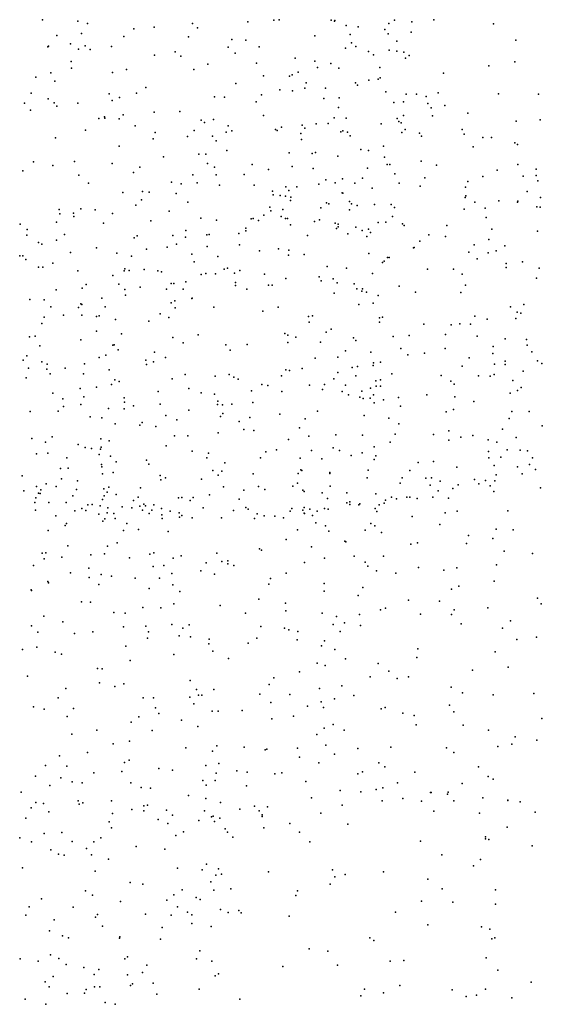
# Model space of a CAD drawing. Header units: metres. Extents: x -25 to 25, y -27.7 to 27.8.
# Tile 122 of 209: x 0.9 to 1.6, y -4 to -2.7. Entities that reach past the tile are written whole.
import ezdxf

# ---------------------------------------------------------------- set-up
doc = ezdxf.new("R2010")
doc.units = ezdxf.units.M

msp = doc.modelspace()

# ---------------------------------------------------------------- linework, layer by layer
for p in [(0.9455, -2.6711, -12.4623), (0.9933, -2.6729, -2.0826), (1.0064, -2.676, -5.7095), (1.1485, -2.6761, 1.7395), (1.2231, -2.6735, 8.0869), (1.2584, -2.6713, 10.1067), (1.2655, -2.6708, 23.7157), (1.3359, -2.6713, -7.9919), (1.3404, -2.673, 15.2232), (1.3408, -2.6721, -6.3578), (1.356, -2.6786, 12.5957), (1.4141, -2.6758, -7.312), (1.4217, -2.6715, 9.9741), (1.4451, -2.6739, -6.9327), (1.4747, -2.6711, -12.4349), (1.5553, -2.6762, 15.1106), (0.9647, -2.6922, -22.0187), (0.998, -2.6893, -3.0705), (1.069, -2.6834, 24.3138), (1.0967, -2.681, 10.2514), (1.1552, -2.682, 23.5577), (1.3617, -2.6907, -15.2846), (1.3723, -2.6805, -6.4494), (1.4083, -2.684, 3.1339), (1.4132, -2.6898, -6.6242), (1.444, -2.6875, 13.6656), (0.9831, -2.7034, 23.389), (1.0555, -2.6937, -2.1581), (1.1428, -2.694, -2.8455), (1.2014, -2.6974, -1.352), (1.2203, -2.6983, -12.4529), (1.3137, -2.6927, -7.6464), (1.3635, -2.7022, 23.9313), (1.4248, -2.7, -6.7084), (1.5858, -2.6985, 8.7421), (0.9528, -2.7076, -3.1556), (0.9535, -2.7066, -5.6587), (0.9942, -2.7106, -12.4284), (1.0032, -2.706, 15.4067), (1.0097, -2.7111, 10.3069), (1.0389, -2.707, -22.2842), (1.0971, -2.7187, 15.4039), (1.1249, -2.7142, -5.8701), (1.1968, -2.7081, -2.506), (1.2061, -2.7161, -2.586), (1.2387, -2.7075, 24.2053), (1.3552, -2.7094, 23.7327), (1.3692, -2.7072, -12.4314), (1.3864, -2.7139, 23.8116), (1.3931, -2.7185, -7.3902), (1.4142, -2.7122, -8.1192), (1.4247, -2.7134, -7.2313), (1.434, -2.7148, -7.1489), (0.9841, -2.7274, -29.2249), (1.1327, -2.72, -2.2804), (1.1692, -2.7312, -2.34), (1.2347, -2.7296, 13.137), (1.2871, -2.7227, 1.8027), (1.3138, -2.7271, 10.0273), (1.3355, -2.7299, -7.5857), (1.4364, -2.7227, -6.8292), (1.4414, -2.7194, -7.0384), (1.5842, -2.7279, -12.3628), (0.9567, -2.7427, 24.442), (0.9847, -2.7365, 6.3239), (1.0402, -2.7422, -5.7572), (1.059, -2.7384, 24.3919), (1.1501, -2.7381, -12.4138), (1.2833, -2.7455, 23.5344), (1.2912, -2.7419, -6.2711), (1.3172, -2.7357, 8.4464), (1.3464, -2.7364, 23.6057), (1.4017, -2.7355, 7.3721), (1.4877, -2.7431, 12.4201), (1.5494, -2.7333, -8.2519), (0.9365, -2.7486, 15.6295), (0.9622, -2.7539, 23.3043), (1.2069, -2.7573, -6.0299), (1.2442, -2.7469, -6.1516), (1.2796, -2.7472, -7.9732), (1.3023, -2.7561, -12.398), (1.369, -2.7561, -6.488), (1.3869, -2.7526, -6.5588), (1.3993, -2.7513, 24.0718), (1.4024, -2.7495, 9.9455), (0.9302, -2.7702, 1.6705), (1.0355, -2.7711, 2.9417), (1.0727, -2.7702, -12.3747), (1.0853, -2.7628, 15.4987), (1.2663, -2.7657, -7.9047), (1.2838, -2.7673, 7.5123), (1.3004, -2.7636, -7.7046), (1.3283, -2.7634, -8.043), (1.3715, -2.7594, -7.482), (1.4098, -2.7685, -7.3331), (1.4372, -2.7717, -8.2395), (1.4515, -2.7716, 23.7392), (1.4807, -2.7696, 15.2501), (1.5622, -2.7711, -8.314), (1.6164, -2.7716, 9.8405), (0.9211, -2.7836, 15.8656), (0.9531, -2.7778, -24.732), (0.9612, -2.7835, -3.1733), (0.9932, -2.7837, -2.0889), (1.0396, -2.7801, 15.683), (1.0498, -2.7762, 23.3317), (1.1781, -2.7754, 10.1139), (1.1916, -2.7756, -2.6666), (1.2345, -2.7819, 15.4366), (1.2416, -2.7727, 24.3099), (1.3262, -2.7776, -6.3877), (1.3467, -2.7764, 13.4349), (1.4205, -2.7828, -7.2442), (1.4339, -2.782, -24.2948), (1.4646, -2.7749, 23.9256), (1.4665, -2.7842, -12.3568), (0.9291, -2.7931, 24.5042), (0.9647, -2.7878, -5.7001), (1.0965, -2.7958, -2.9347), (1.131, -2.7949, -2.8715), (1.3458, -2.7897, 24.2566), (1.4711, -2.79, 24.0196), (1.4898, -2.7869, 9.8676), (1.5206, -2.7973, 23.8383), (1.0217, -2.8044, -12.3275), (1.0295, -2.8021, -3.0586), (1.0298, -2.8039, 10.2434), (1.0493, -2.8049, 24.4769), (1.0547, -2.7998, -5.8008), (1.1602, -2.8068, 7.885), (1.1644, -2.8101, -2.3543), (1.1768, -2.8058, -12.3426), (1.2445, -2.8003, 10.0301), (1.3158, -2.8119, 9.9698), (1.332, -2.8115, -12.3414), (1.3399, -2.8037, 23.4298), (1.3561, -2.8042, -8.1056), (1.4034, -2.8116, -6.6893), (1.425, -2.8046, 24.1572), (1.4274, -2.8088, -6.8611), (1.4304, -2.8103, -7.1306), (1.4337, -2.8004, -6.9659), (1.4729, -2.8008, 23.6044), (1.5862, -2.808, 15.1989), (1.6186, -2.8062, -8.447), (1.0037, -2.8203, 23.248), (1.0708, -2.8144, 15.8042), (1.0978, -2.8233, -12.3178), (1.1504, -2.8206, 24.4388), (1.1937, -2.8231, 15.5779), (1.1965, -2.8145, -2.5569), (1.2017, -2.8213, -6.0643), (1.2604, -2.8196, -12.3417), (1.2628, -2.8206, -24.4861), (1.2688, -2.8163, 10.4873), (1.2951, -2.8247, -7.9832), (1.2968, -2.8135, -7.7551), (1.3005, -2.8176, -29.25), (1.3489, -2.8226, -7.6061), (1.3517, -2.8212, 10.2834), (1.3581, -2.8232, -22.9049), (1.4316, -2.8235, -7.0418), (1.436, -2.8195, 15.3425), (1.4552, -2.8243, -8.3245), (1.5131, -2.8196, -12.3114), (0.9629, -2.8309, 15.9998), (1.095, -2.8322, 23.2864), (1.1417, -2.829, -5.9464), (1.1753, -2.8286, -2.7372), (1.1803, -2.8347, -2.4587), (1.2957, -2.8332, 6.2865), (1.3614, -2.8281, -6.5285), (1.458, -2.8285, 7.1273), (1.5157, -2.8258, 6.2207), (1.5411, -2.8302, -8.4165), (1.553, -2.8304, 23.6669), (1.5845, -2.8376, 23.7974), (1.049, -2.8421, 10.3147), (1.1948, -2.8478, 8.2188), (1.2792, -2.8512, -7.8779), (1.3103, -2.8518, -8.1708), (1.3148, -2.8507, -6.421), (1.376, -2.8463, -6.6019), (1.3864, -2.8479, 10.6096), (1.4068, -2.8421, 12.6266), (1.5282, -2.8429, 15.2874), (1.5878, -2.8396, -12.2673), (0.9331, -2.8632, 16.0902), (0.9886, -2.8627, -12.2515), (1.0398, -2.8655, -3.0279), (1.109, -2.8565, 1.7608), (1.1569, -2.853, -22.7578), (1.1665, -2.853, 15.7921), (1.1688, -2.8653, 7.5869), (1.3448, -2.8554, 13.2883), (1.4081, -2.8568, -7.3233), (1.4575, -2.8624, 23.4298), (0.919, -2.8756, -22.7603), (0.9593, -2.8682, -5.7228), (1.0686, -2.8775, 23.2129), (1.0773, -2.8706, 10.5726), (1.1779, -2.8705, 15.887), (1.2289, -2.8669, -6.1824), (1.2513, -2.8737, 15.6909), (1.2833, -2.8694, -12.2913), (1.3114, -2.8722, 7.3023), (1.3849, -2.8717, 24.3136), (1.4117, -2.8668, -6.8013), (1.4154, -2.8668, -8.3735), (1.4786, -2.8677, -8.4679), (1.5603, -2.8743, 10.5505), (1.5886, -2.8669, -8.593), (1.6133, -2.8731, -8.7288), (0.9945, -2.8811, -3.1372), (1.0075, -2.8919, -5.7788), (1.1198, -2.8906, 24.5272), (1.1486, -2.8809, -2.3474), (1.1545, -2.8915, 16.0404), (1.1805, -2.8806, -2.6481), (1.2182, -2.8804, -15.4551), (1.3288, -2.8875, -8.278), (1.3414, -2.8917, -8.3846), (1.3513, -2.8862, -12.2716), (1.3678, -2.892, 15.5489), (1.3782, -2.8854, -7.4931), (1.4222, -2.8793, -7.1629), (1.4279, -2.8919, -23.1486), (1.4625, -2.8849, 24.2474), (1.5206, -2.89, -8.6628), (1.5412, -2.8831, 3.1276), (1.5956, -2.8825, 23.5554), (1.6132, -2.8819, 9.7726), (1.6155, -2.8889, -8.8368), (1.0542, -2.9047, -12.2228), (1.0809, -2.9032, 16.1535), (1.0895, -2.9043, -5.9011), (1.1328, -2.8931, -12.252), (1.185, -2.895, 2.8561), (1.2317, -2.895, 15.9686), (1.2564, -2.9029, 24.4548), (1.2748, -2.8971, 15.8463), (1.2788, -2.902, -7.9261), (1.2895, -2.8971, -8.0808), (1.3191, -2.8936, 15.6389), (1.3507, -2.905, 9.8893), (1.3519, -2.9055, -8.5504), (1.3915, -2.8987, -6.7306), (1.4564, -2.8963, 15.4336), (1.5177, -2.8975, 15.3734), (1.6009, -2.9035, -12.204), (1.0793, -2.9146, 6.4819), (1.1263, -2.9059, -2.8548), (1.1421, -2.9178, 10.7397), (1.2575, -2.9079, -8.169), (1.2669, -2.9086, -6.355), (1.2742, -2.9095, -8.3246), (1.281, -2.9154, -8.4789), (1.2814, -2.911, 16.0475), (1.3298, -2.9186, -8.682), (1.3607, -2.9171, 15.7601), (1.5173, -2.9116, -12.2302), (1.5181, -2.9092, -8.8328), (1.5302, -2.918, 8.6876), (1.5627, -2.9162, 23.4289), (1.5881, -2.9178, 10.203), (1.5882, -2.9165, 15.3195), (1.6189, -2.9114, 24.0429), (0.9679, -2.9279, -3.1982), (0.9971, -2.9269, 23.1361), (1.0167, -2.9282, 24.5937), (1.0716, -2.922, 10.1469), (1.1168, -2.9299, 16.2401), (1.2528, -2.9247, 16.174), (1.2545, -2.9295, -8.6303), (1.2704, -2.9277, -8.7437), (1.322, -2.9254, -8.8047), (1.3328, -2.92, -6.5359), (1.3606, -2.9282, -6.6225), (1.3633, -2.9202, 15.8669), (1.3711, -2.9223, 24.3844), (1.3944, -2.9208, -8.8138), (1.4171, -2.921, 23.3216), (1.4218, -2.9252, 15.6419), (1.5156, -2.9273, -8.9351), (1.5441, -2.9261, 10.7333), (1.6142, -2.924, -9.0164), (1.6186, -2.9244, -24.3331), (0.9645, -2.9451, 16.3028), (0.9689, -2.9337, 6.6035), (0.9874, -2.9326, -12.1357), (0.9878, -2.9371, 10.2236), (1.0401, -2.933, 7.8479), (1.0921, -2.9432, -1.1314), (1.1595, -2.9396, -2.4392), (1.1808, -2.9424, 23.1907), (1.2276, -2.9406, 16.2585), (1.2306, -2.9401, 6.5187), (1.2377, -2.9425, -8.8553), (1.2448, -2.9354, -8.3864), (1.2685, -2.9374, 9.9412), (1.2743, -2.9401, -7.9982), (1.2767, -2.94, 8.4412), (1.3132, -2.9439, -8.9159), (1.3203, -2.9419, -7.7778), (1.3996, -2.9455, -6.827), (1.4097, -2.9449, -6.9017), (1.419, -2.9371, -7.0423), (1.5454, -2.9384, 6.4271), (0.9152, -2.9476, 10.557), (0.9245, -2.9547, 24.6453), (1.028, -2.9462, -15.6011), (1.1392, -2.9562, -12.1658), (1.2205, -2.9528, 7.1875), (1.2207, -2.9565, -8.4546), (1.2809, -2.9483, 10.8417), (1.3412, -2.9462, 2.9281), (1.343, -2.9536, -12.2024), (1.3452, -2.9476, 7.0708), (1.3453, -2.9514, -7.6762), (1.3693, -2.9518, 13.0987), (1.3779, -2.956, 12.8877), (1.3862, -2.9542, -8.9875), (1.4326, -2.9473, -12.2093), (1.4347, -2.9494, 6.9436), (1.4925, -2.9496, -9.0238), (1.5532, -2.9544, 23.3523), (1.6151, -2.9571, 24.1353), (0.9241, -2.9626, 6.9568), (0.9642, -2.9694, 7.6969), (0.9754, -2.9616, 10.6982), (1.0696, -2.9662, 16.3484), (1.0735, -2.9634, 9.9989), (1.1219, -2.9629, 10.0856), (1.139, -2.9653, -2.8022), (1.1677, -2.9621, -8.8326), (1.1708, -2.9614, 6.9999), (1.2108, -2.9603, -12.1802), (1.3041, -2.9629, -7.8701), (1.3584, -2.9605, 6.8082), (1.3843, -2.9643, -7.4785), (1.3892, -2.9591, -1.5928), (1.456, -2.9705, 16.1572), (1.4682, -2.962, 24.3351), (1.4906, -2.9645, 15.9764), (1.5492, -2.9682, 15.5369), (0.9401, -2.9724, 23.0773), (0.9447, -2.9748, 7.142), (1.0183, -2.9797, -3.0682), (1.0859, -2.9814, -2.8972), (1.1141, -2.9789, 23.1342), (1.1266, -2.9746, -2.3581), (1.1684, -2.978, -8.7328), (1.2119, -2.9757, -6.2303), (1.2391, -2.9839, -8.9938), (1.2648, -2.9809, -6.4267), (1.2788, -2.9828, -1.4024), (1.4473, -2.9795, 12.7387), (1.448, -2.9791, 13.243), (1.5223, -2.9854, 16.0549), (1.5292, -2.9755, 10.0032), (1.5592, -2.9835, -12.1262), (1.571, -2.9768, -9.1001), (0.9146, -2.9904, -11.9915), (0.919, -2.9905, 7.5389), (0.9227, -2.9954, -5.7432), (0.9831, -2.986, -3.1528), (1.0462, -2.987, -2.9876), (1.0656, -2.991, -12.0958), (1.1473, -2.9881, -2.7031), (1.1506, -2.9984, -8.9098), (1.1824, -2.9915, 1.8245), (1.2783, -2.9895, -12.155), (1.2994, -2.9885, -6.523), (1.3867, -2.9873, -12.1561), (1.4077, -2.9979, -7.259), (1.4121, -2.9929, -7.1825), (1.4144, -2.9926, -15.4597), (1.5335, -2.9944, 3.0007), (1.5485, -2.9862, 15.7627), (1.5949, -2.9986, 10.918), (0.9398, -3.0058, -2.0943), (0.946, -3.0057, -0.9915), (0.9596, -3.0003, -3.2473), (0.9934, -3.0109, 16.4101), (1.0559, -3.0106, -2.277), (1.0569, -3.008, 10.1533), (1.0627, -3.0101, -8.7951), (1.0831, -3.0088, -8.8781), (1.1015, -3.0106, 24.6195), (1.1065, -3.0121, -6.0147), (1.191, -3.0083, 16.4072), (1.1956, -3.0072, 23.1329), (1.2122, -3.0103, -12.1128), (1.3305, -3.0051, 10.9826), (1.3565, -3.007, 16.3518), (1.4053, -2.9995, -9.0815), (1.466, -3.0087, 9.7885), (1.5013, -3.0087, 1.8848), (1.5725, -3.0062, 24.2948), (1.5728, -3.0009, 15.8782), (1.6172, -3.0072, -12.0714), (1.0404, -3.017, -9.0053), (1.1601, -3.0158, -6.1435), (1.1663, -3.0143, 2.7042), (1.1795, -3.015, -8.4739), (1.2051, -3.0141, 9.9878), (1.2456, -3.0153, -8.1744), (1.2745, -3.0212, -8.048), (1.3198, -3.0191, -6.6211), (1.3226, -3.0245, 24.5205), (1.3384, -3.0215, -7.7983), (1.392, -3.0142, -6.8849), (1.5132, -3.0151, -9.1347), (1.6138, -3.0206, 23.2837), (0.9638, -3.0367, -11.9537), (0.9991, -3.0342, 23.0543), (1.0045, -3.0295, -8.9261), (1.0485, -3.0289, -29.1469), (1.0567, -3.0362, -12.0297), (1.0774, -3.0328, -9.0659), (1.1131, -3.0358, -8.7255), (1.1194, -3.028, -2.4594), (1.123, -3.0277, -2.7644), (1.1359, -3.0355, 10.9689), (1.1393, -3.0257, -2.6116), (1.2065, -3.0264, -1.2037), (1.2066, -3.0307, -8.3925), (1.2217, -3.0357, -8.2909), (1.2511, -3.0304, -9.0975), (1.2562, -3.0301, -24.6025), (1.344, -3.0268, -6.695), (1.367, -3.0284, -7.6634), (1.3707, -3.0351, -6.8018), (1.3776, -3.0383, -9.138), (1.3781, -3.035, 9.8451), (1.4277, -3.0316, 9.8528), (1.5175, -3.0303, 16.2722), (0.9283, -3.0494, -5.7893), (0.9475, -3.0501, -8.9692), (1.0257, -3.0479, -3.0387), (1.0576, -3.0436, 1.7449), (1.1244, -3.0513, 8.3291), (1.1473, -3.0482, -9.124), (1.148, -3.0477, 10.0438), (1.3398, -3.0408, 23.1501), (1.3837, -3.0395, -7.5602), (1.3996, -3.0441, -6.9988), (1.45, -3.0398, 16.3642), (1.5111, -3.0403, 23.217), (0.9566, -3.0597, -2.1434), (0.9942, -3.0602, -3.1293), (0.9975, -3.0553, -24.739), (0.9987, -3.0562, 24.6769), (1.0302, -3.0596, -5.9437), (1.1196, -3.0541, -2.5393), (1.125, -3.0608, 23.0775), (1.1773, -3.06, -12.0349), (1.2434, -3.0653, 16.4974), (1.2642, -3.0598, -12.0604), (1.3732, -3.0562, -12.0647), (1.3929, -3.0545, -7.4754), (1.5785, -3.0597, 24.3633), (1.5964, -3.0563, 16.2014), (0.9479, -3.0735, -8.8755), (0.974, -3.071, -3.2433), (0.9988, -3.0707, -2.2298), (1.0187, -3.0727, -9.1451), (1.0221, -3.0718, -11.9164), (1.0444, -3.0767, -2.9398), (1.1048, -3.0692, -11.9642), (1.1165, -3.0741, -8.6593), (1.3051, -3.0726, -9.1793), (1.3107, -3.0718, -7.9826), (1.4012, -3.0745, -7.1171), (1.4053, -3.0736, -7.2015), (1.5302, -3.072, 16.3468), (1.5468, -3.0763, -9.2505), (1.5857, -3.0752, 24.797), (1.5876, -3.0668, 24.9741), (1.5923, -3.0682, -11.9774), (0.9446, -3.082, 10.2495), (1.0894, -3.0791, -6.0731), (1.3061, -3.0801, -6.6625), (1.3359, -3.0896, 16.4978), (1.4011, -3.0801, -7.3759), (1.4611, -3.0832, 23.1532), (1.4981, -3.0837, -1.7002), (1.5098, -3.0825, -12.0077), (1.5243, -3.0829, 12.9867), (0.9278, -3.1001, -5.8376), (0.9353, -3.0992, -11.7673), (0.9971, -3.1042, 8.2223), (1.0183, -3.0926, 10.1822), (1.0524, -3.096, 23.0292), (1.1217, -3.1009, -8.5185), (1.156, -3.0974, -6.2468), (1.2734, -3.0956, 23.0795), (1.2772, -3.098, -11.9862), (1.2879, -3.1005, 9.8979), (1.3292, -3.0939, 1.8768), (1.366, -3.1013, -11.9742), (1.3693, -3.1051, -7.745), (1.4196, -3.0997, -9.2436), (1.4415, -3.0985, 16.4642), (1.4906, -3.0969, 11.1247), (1.5335, -3.099, -11.9356), (1.5713, -3.1027, 23.1583), (1.6002, -3.1037, -11.8655), (0.9417, -3.1124, 9.8752), (1.0407, -3.1116, -8.6903), (1.0422, -3.111, -11.8302), (1.0477, -3.1179, -2.3872), (1.1355, -3.1084, -9.2254), (1.1935, -3.1108, -6.3589), (1.1995, -3.1183, -11.8695), (1.2221, -3.1106, -9.2309), (1.2774, -3.108, -8.077), (1.3213, -3.1073, 24.5811), (1.4303, -3.1159, 24.5902), (1.4902, -3.1158, -9.3039), (1.5551, -3.1131, 9.7506), (1.6009, -3.1116, -9.3602), (0.9195, -3.1316, -15.8041), (0.9244, -3.126, -2.1501), (1.0219, -3.1282, -11.7464), (1.0313, -3.1248, 16.5689), (1.0853, -3.1318, -2.5824), (1.0968, -3.1208, -8.5926), (1.1116, -3.1282, 10.0837), (1.3144, -3.1291, -11.8773), (1.3448, -3.1276, -9.2824), (1.3555, -3.1192, -6.839), (1.3897, -3.1207, -7.5855), (1.4395, -3.1245, -11.8908), (1.462, -3.1221, 9.7786), (1.5227, -3.1284, -11.8379), (1.5547, -3.1226, 24.5102), (1.6075, -3.1203, -11.7798), (0.9263, -3.1426, 16.5558), (0.9445, -3.134, -3.3686), (0.9514, -3.1437, -11.6049), (0.9519, -3.1373, -5.9081), (0.976, -3.1427, -8.7634), (1.0021, -3.1366, -9.2927), (1.0358, -3.1446, -6.0511), (1.0863, -3.1377, -6.1428), (1.0957, -3.1341, -11.7668), (1.2748, -3.1447, -6.6597), (1.2966, -3.1432, 16.5787), (1.3645, -3.1415, 2.6763), (1.3717, -3.1402, -29.1251), (1.3926, -3.139, -7.1514), (1.3932, -3.1355, 8.6124), (1.4025, -3.1343, -1.536), (1.5133, -3.1399, 2.7687), (1.557, -3.137, 24.9122), (1.5712, -3.1329, 24.7109), (1.5714, -3.1377, 25.1363), (1.6149, -3.1326, -11.6194), (1.6209, -3.1364, -11.4579), (0.9232, -3.1554, -8.8289), (0.9559, -3.1503, -2.2312), (1.001, -3.1504, -0.9146), (1.0434, -3.1584, 9.7654), (1.121, -3.1569, -11.6636), (1.1385, -3.1512, 23.015), (1.1788, -3.1534, -11.717), (1.1978, -3.1511, -6.4219), (1.2044, -3.1546, -9.3164), (1.2103, -3.1574, 8.4947), (1.2686, -3.1531, -11.78), (1.2796, -3.1457, -9.304), (1.3397, -3.1571, -11.73), (1.3448, -3.1483, -11.8098), (1.3695, -3.1527, -7.8054), (1.4028, -3.1584, -23.4209), (1.4181, -3.1502, -11.7841), (1.4845, -3.1523, -11.7321), (1.535, -3.1528, 24.5887), (1.5511, -3.1532, -11.5128), (1.5564, -3.1513, 25.0293), (1.5955, -3.1465, -11.3378), (0.9964, -3.17, -2.3302), (1.0183, -3.1684, -3.0996), (1.0388, -3.1646, 24.7575), (1.049, -3.1605, -2.5021), (1.1435, -3.17, 16.6185), (1.2423, -3.1646, -6.5896), (1.2502, -3.1661, -8.1716), (1.3065, -3.1654, -6.765), (1.3244, -3.1713, -7.9922), (1.3271, -3.1645, -9.3554), (1.3553, -3.1655, 9.8651), (1.3889, -3.1697, -7.6861), (1.3965, -3.1597, -7.3731), (1.3966, -3.167, -7.4653), (1.4028, -3.1667, -11.6659), (1.4976, -3.1603, 1.9125), (1.5022, -3.1644, -11.5755), (1.5817, -3.1594, -11.243), (1.5928, -3.1689, 9.6491), (0.9593, -3.1765, -9.3784), (0.9728, -3.184, -11.4921), (1.0014, -3.1814, -8.6924), (1.0558, -3.1828, -11.5355), (1.1019, -3.1741, -6.2228), (1.1602, -3.1761, -8.4246), (1.1779, -3.1777, -11.6209), (1.2283, -3.1733, 2.5599), (1.2694, -3.1743, -11.6786), (1.3506, -3.1743, -6.8991), (1.3592, -3.1788, -7.8762), (1.3747, -3.1816, 16.5968), (1.3775, -3.1738, -7.0601), (1.3794, -3.1837, -9.4007), (1.3888, -3.1831, -7.224), (1.3933, -3.1787, -7.3002), (1.4067, -3.1854, 11.3435), (1.4269, -3.1823, -11.5737), (1.4653, -3.1786, -9.4196), (1.5033, -3.1813, -11.3647), (1.5781, -3.1764, -9.5127), (1.588, -3.1729, 16.473), (0.9738, -3.1946, 24.8515), (0.9971, -3.1919, 22.9718), (1.0348, -3.1971, -2.9276), (1.056, -3.1976, -2.7313), (1.0563, -3.1886, 11.1908), (1.0685, -3.1935, 10.1649), (1.1046, -3.1911, -9.3713), (1.182, -3.1916, 10.0264), (1.1825, -3.1874, 1.8428), (1.1889, -3.1922, 11.3224), (1.2015, -3.1911, -1.0448), (1.23, -3.1889, 16.6479), (1.3941, -3.1895, -7.6047), (1.4299, -3.1942, -11.4352), (1.5012, -3.1984, 9.7846), (1.5287, -3.1876, 23.0707), (0.9288, -3.2012, -11.4182), (0.9668, -3.2009, -3.3759), (1.0097, -3.2083, -3.2474), (1.0257, -3.2096, 16.6555), (1.1123, -3.2068, 24.7111), (1.1436, -3.1992, -6.3754), (1.1862, -3.2079, -11.4857), (1.1892, -3.2038, -8.3635), (1.2259, -3.2092, -9.3989), (1.2666, -3.2048, -11.5579), (1.3008, -3.211, -8.0535), (1.3175, -3.2007, -6.8394), (1.3805, -3.2065, -7.1314), (1.4139, -3.2101, -11.3635), (1.4913, -3.2017, -11.2818), (1.5769, -3.2107, -9.5933), (1.5801, -3.201, 25.2501), (1.6037, -3.2014, -11.0113), (1.0436, -3.2178, -2.8159), (1.0771, -3.2197, -11.4301), (1.0804, -3.2161, -8.5536), (1.0987, -3.2217, -6.3073), (1.1271, -3.2127, 10.0958), (1.2115, -3.2149, -8.2849), (1.2177, -3.2256, 9.5656), (1.2933, -3.2232, 22.9753), (1.4276, -3.2178, 23.0078), (1.5675, -3.2249, -23.7338), (1.6215, -3.2205, -10.9075), (0.9309, -3.2379, -2.3211), (0.9585, -3.2354, -6.06), (1.0243, -3.2383, -6.1819), (1.1238, -3.2341, -9.435), (1.142, -3.2343, 16.691), (1.1831, -3.2302, -6.5632), (1.2315, -3.227, -6.6507), (1.3055, -3.2344, 24.6522), (1.3424, -3.2326, 16.667), (1.3783, -3.2333, -11.2774), (1.4227, -3.2317, -9.5143), (1.4745, -3.2323, 11.4862), (1.4951, -3.2274, 9.4813), (1.5113, -3.236, -11.0706), (1.5276, -3.2339, 24.9381), (1.5861, -3.2365, 9.7681), (0.9493, -3.2426, 10.3012), (0.9937, -3.2459, -9.4835), (1.003, -3.2501, -11.3002), (1.0119, -3.2515, -2.544), (1.0241, -3.252, -2.6539), (1.0246, -3.2497, 9.4899), (1.0358, -3.2409, -3.057), (1.1127, -3.2475, -11.3358), (1.2783, -3.239, -6.7908), (1.3388, -3.2506, -6.9847), (1.3942, -3.2492, -7.6741), (1.4158, -3.2428, -11.1868), (1.4949, -3.2398, -9.5779), (1.5481, -3.2394, -10.9781), (1.5598, -3.2428, 16.5867), (0.9375, -3.2584, 8.3905), (0.9526, -3.2577, -11.2409), (0.9782, -3.264, 22.8939), (1.0222, -3.2593, -8.6341), (1.0375, -3.2615, -3.1455), (1.1479, -3.2548, -8.4326), (1.1677, -3.2639, -11.2658), (1.1699, -3.2578, 22.9068), (1.2405, -3.2641, -6.7224), (1.2477, -3.256, -11.3096), (1.262, -3.2529, -8.1373), (1.2938, -3.2642, -11.2323), (1.3094, -3.2538, -6.8948), (1.3231, -3.2652, 9.4158), (1.347, -3.2539, -9.5309), (1.3631, -3.2606, -1.3963), (1.3777, -3.2572, 1.9447), (1.3962, -3.2613, -7.5638), (1.5487, -3.2554, -9.6939), (1.549, -3.2638, -24.5816), (1.5655, -3.263, -9.7974), (1.5738, -3.2532, -1.7475), (1.5915, -3.2536, 25.3187), (1.6014, -3.2543, 17.0072), (1.6082, -3.2637, -9.9368), (0.9696, -3.2785, -6.1603), (0.9803, -3.2779, -3.4441), (1.0252, -3.273, -6.2498), (1.0256, -3.2759, 8.8724), (1.0452, -3.2695, -23.5206), (1.0859, -3.2672, -11.2611), (1.0893, -3.2724, -24.69), (1.1919, -3.2706, -8.3324), (1.3942, -3.2662, -7.4454), (1.4534, -3.2701, 11.642), (1.4744, -3.269, -11.0178), (1.5059, -3.2767, 9.2586), (1.5566, -3.2743, -10.8236), (1.5879, -3.2763, -10.0525), (1.604, -3.2731, -10.7002), (0.9178, -3.2884, 11.3291), (1.0264, -3.2854, 10.2516), (1.041, -3.2836, -3.2122), (1.1046, -3.2879, -8.4938), (1.1118, -3.291, -9.5732), (1.1759, -3.2811, 2.4477), (1.183, -3.2875, -11.1747), (1.1878, -3.2818, -9.5507), (1.2305, -3.2857, 8.638), (1.2912, -3.2852, -8.0802), (1.2951, -3.28, -1.2419), (1.2963, -3.281, -15.6571), (1.3339, -3.2838, -7.9903), (1.3341, -3.2851, 22.8968), (1.3848, -3.2908, -7.781), (1.3858, -3.2804, -7.365), (1.4321, -3.291, -9.6617), (1.4425, -3.2809, 24.7953), (1.4641, -3.2914, 22.9296), (1.4716, -3.2909, 9.818), (1.5592, -3.2871, -10.245), (1.5941, -3.2854, -10.5837), (1.6124, -3.2795, -10.4315), (0.9373, -3.3029, -9.6553), (0.9502, -3.299, -11.0799), (0.9637, -3.3027, 25.023), (0.9713, -3.2923, -2.4768), (0.9926, -3.2949, 24.9054), (1.035, -3.3035, -6.3246), (1.078, -3.3045, -6.4213), (1.1057, -3.2939, 24.771), (1.1603, -3.2927, -0.88), (1.1902, -3.3033, 24.7207), (1.2374, -3.3027, 10.0008), (1.2839, -3.3024, -23.5545), (1.2902, -3.298, 11.7271), (1.3344, -3.3021, -7.0634), (1.4292, -3.2983, 2.4757), (1.47, -3.3007, -9.7855), (1.4832, -3.2956, -1.5968), (1.5006, -3.3053, -10.7444), (1.5078, -3.3005, -10.043), (1.5298, -3.2932, 8.8057), (1.5355, -3.2992, 16.6864), (1.5449, -3.2944, -10.3486), (1.5509, -3.3019, 25.1763), (1.5574, -3.2951, -10.4885), (1.6192, -3.3047, 2.3288), (0.9204, -3.3088, -10.4149), (0.9366, -3.3181, 11.4941), (0.9399, -3.3119, -10.2072), (0.9424, -3.3124, -10.9984), (0.9434, -3.3073, -10.3164), (0.9865, -3.3155, -2.5962), (0.9913, -3.3066, 16.7383), (1.0284, -3.3057, -3.3277), (1.0289, -3.3153, 1.7396), (1.033, -3.3106, 8.6664), (1.045, -3.3134, -2.9618), (1.0749, -3.3171, -11.0365), (1.1296, -3.318, 11.7066), (1.1338, -3.3174, -29.0467), (1.1494, -3.3178, 10.1079), (1.1715, -3.3139, -6.6166), (1.2179, -3.3079, -9.6214), (1.2464, -3.307, -8.18), (1.2976, -3.3078, 16.7663), (1.2993, -3.3094, -6.95), (1.3236, -3.3111, -9.6664), (1.3573, -3.3112, -10.9409), (1.3963, -3.3128, -10.8723), (1.4176, -3.317, 24.7116), (1.4381, -3.3172, -9.9375), (1.4422, -3.3173, -10.0854), (1.4735, -3.317, -10.6423), (1.4807, -3.3088, -10.2862), (1.4946, -3.3185, 9.0891), (1.556, -3.3093, 22.9338), (0.9352, -3.3244, -9.8163), (0.954, -3.3246, -6.2238), (0.9773, -3.3245, -10.5266), (1.0068, -3.3274, -10.1856), (1.0128, -3.3269, -9.7231), (1.0235, -3.3287, -10.9608), (1.0267, -3.3202, -0.754), (1.034, -3.3317, -2.888), (1.0533, -3.3304, -10.3612), (1.0661, -3.3314, -3.0498), (1.0687, -3.3218, -3.1205), (1.0773, -3.3293, -10.2907), (1.0825, -3.3267, -9.6793), (1.0847, -3.3291, 22.8013), (1.0961, -3.3277, 10.1904), (1.1451, -3.3219, -11.0038), (1.1627, -3.3316, -10.3139), (1.2115, -3.3198, -8.2673), (1.2205, -3.3312, -10.9421), (1.2996, -3.331, -10.866), (1.3308, -3.319, -9.749), (1.357, -3.3248, -10.3415), (1.3611, -3.3234, -10.2589), (1.3612, -3.3269, -9.8524), (1.3732, -3.3276, -10.4674), (1.3746, -3.326, -7.8513), (1.4009, -3.3277, -10.6388), (1.4078, -3.3252, 22.8626), (1.4094, -3.3214, -10.7874), (1.4242, -3.3194, -10.0127), (1.4521, -3.3191, -10.4838), (0.9359, -3.3347, -8.7271), (0.9634, -3.3424, 25.1228), (0.989, -3.3357, -10.6876), (0.9987, -3.3325, -10.8683), (1.0039, -3.3351, -10.0512), (1.0217, -3.3403, -10.7837), (1.033, -3.3382, -10.5963), (1.042, -3.3394, -10.1112), (1.0806, -3.3346, -10.4457), (1.0899, -3.3393, -10.8526), (1.0935, -3.3349, -6.5045), (1.1065, -3.3327, -10.9433), (1.1068, -3.3413, -10.5914), (1.1183, -3.3359, -10.1786), (1.1303, -3.3383, -10.5056), (1.1308, -3.3443, -10.7752), (1.1339, -3.3418, -10.0747), (1.1479, -3.3452, -10.6716), (1.1877, -3.345, 16.8037), (1.2037, -3.3353, -10.2248), (1.2236, -3.3332, -9.7557), (1.2359, -3.3397, -10.8375), (1.2452, -3.3423, -10.5275), (1.2599, -3.343, -10.0254), (1.2716, -3.3453, -10.688), (1.2805, -3.3363, -9.8226), (1.2829, -3.3325, -10.3327), (1.2974, -3.3349, -10.4352), (1.2996, -3.339, -10.7693), (1.2998, -3.3393, -10.584), (1.307, -3.3333, -10.1484), (1.3107, -3.3418, 8.7764), (1.317, -3.3363, -9.9097), (1.3267, -3.3327, -10.0655), (1.332, -3.3332, 22.8267), (1.3955, -3.3324, -29.035), (1.3976, -3.3366, -7.711), (1.4454, -3.3433, 11.8662), (1.4899, -3.3385, 24.9151), (1.5063, -3.3363, 25.0007), (1.5749, -3.3357, 17.6531), (0.9763, -3.3555, -3.5301), (0.9781, -3.3527, -8.6644), (1.0269, -3.3498, -3.4141), (1.0297, -3.3464, -9.8808), (1.0437, -3.346, -9.956), (1.0596, -3.3528, -3.2747), (1.1073, -3.346, -9.8558), (1.2323, -3.346, -9.8873), (1.3152, -3.3517, 2.3861), (1.3281, -3.3558, -8.0088), (1.3895, -3.3529, 9.9126), (1.3949, -3.3562, -7.5901), (1.4827, -3.3543, 2.2312), (0.9529, -3.3623, 22.7789), (1.0552, -3.3624, 24.8796), (1.0751, -3.361, -8.5163), (1.1156, -3.3635, 22.723), (1.2903, -3.3616, -7.0023), (1.3328, -3.3632, -7.1559), (1.3819, -3.3618, -7.4311), (1.4039, -3.3652, 8.9557), (1.5219, -3.3689, 17.2709), (1.5591, -3.3607, 17.967), (1.5819, -3.3615, 25.3279), (0.9795, -3.3831, -2.6539), (1.0332, -3.3835, 24.971), (1.0465, -3.3789, 16.8168), (1.2752, -3.3747, 16.8274), (1.3091, -3.3843, 22.7335), (1.3544, -3.3767, 24.7126), (1.3556, -3.3778, 2.086), (1.4438, -3.3808, 24.8566), (1.4528, -3.379, 16.7819), (1.5192, -3.3799, 25.1327), (1.5547, -3.373, 25.2258), (0.9449, -3.393, 22.6342), (0.95, -3.3926, 22.4349), (0.9718, -3.3986, 22.1364), (1.0107, -3.3952, 10.3606), (1.0295, -3.3938, 22.3922), (1.0905, -3.3942, -3.1212), (1.0962, -3.3925, 22.579), (1.1331, -3.3967, 22.384), (1.1812, -3.3931, 24.7803), (1.2389, -3.3873, 10.0656), (1.2418, -3.3889, -6.8798), (1.367, -3.3972, 12.0219), (1.4067, -3.3971, 17.0073), (1.5699, -3.3902, 16.3462), (1.6084, -3.3934, 18.1616), (0.9331, -3.4097, -6.3471), (0.9476, -3.4008, -3.6318), (1.0632, -3.3995, 22.209), (1.095, -3.4109, -6.5896), (1.1097, -3.4096, -8.4432), (1.1223, -3.3997, 10.2435), (1.1666, -3.4062, -8.3522), (1.1879, -3.4043, 22.469), (1.196, -3.4074, -8.2777), (1.1963, -3.4033, 10.1509), (1.2041, -3.4098, -6.8095), (1.2997, -3.4056, 22.6259), (1.327, -3.3996, 10.0002), (1.3821, -3.4053, -7.5051), (1.3855, -3.4107, 22.6764), (1.5594, -3.4088, 22.8051), (0.9833, -3.4195, 25.1549), (1.0082, -3.4134, -8.6006), (1.0246, -3.4218, 22.0508), (1.0386, -3.4241, -3.4635), (1.1204, -3.4204, 22.0917), (1.1597, -3.4168, 2.2184), (1.1779, -3.4214, 22.1718), (1.2752, -3.42, 22.4456), (1.3971, -3.4167, 24.7866), (1.4235, -3.4202, -1.4184), (1.4541, -3.4125, 22.7378), (1.4884, -3.416, 9.8912), (1.5057, -3.413, 17.7828), (0.9527, -3.4315, -2.5988), (0.9537, -3.4331, -6.4262), (1.0086, -3.4257, -3.5284), (1.0217, -3.4353, 25.0664), (1.0708, -3.4267, -2.9631), (1.1035, -3.4268, -3.2655), (1.1216, -3.4358, 2.0409), (1.2517, -3.4348, 22.2326), (1.254, -3.4274, -6.9953), (1.3264, -3.4339, -7.2726), (1.5085, -3.4378, 17.5297), (1.5564, -3.4308, 16.7667), (0.9302, -3.4427, 2.0711), (0.9306, -3.4434, 10.4593), (1.0897, -3.441, -3.3401), (1.1314, -3.4449, -6.6917), (1.3264, -3.4442, -7.9755), (1.3725, -3.4501, -24.6115), (1.3787, -3.4395, -7.5703), (1.4987, -3.4418, 22.6658), (0.998, -3.4589, -2.6941), (1.0102, -3.4594, 21.9283), (1.1229, -3.4614, 10.3098), (1.1858, -3.4638, 22.0252), (1.2382, -3.4551, -8.1602), (1.2743, -3.4605, -7.1182), (1.4407, -3.4564, 9.9524), (1.4826, -3.4579, 24.9537), (1.615, -3.4537, 22.7458), (1.6202, -3.4614, -24.591), (0.9472, -3.4784, 25.2457), (1.0421, -3.4735, -2.8504), (1.0572, -3.4742, -8.4865), (1.081, -3.4665, 24.8975), (1.1056, -3.4671, 21.94), (1.2202, -3.4744, 10.2067), (1.2745, -3.4712, 22.0905), (1.3237, -3.4742, -7.3303), (1.3743, -3.4762, -7.6762), (1.4026, -3.4697, 22.3815), (1.4092, -3.4675, 16.8698), (1.4568, -3.4757, 22.4767), (1.4986, -3.476, 22.5684), (1.5021, -3.4699, 25.0506), (1.548, -3.4669, -1.6373), (0.9304, -3.4912, 21.8603), (0.9729, -3.4861, -3.6521), (1.0852, -3.4919, -23.7904), (1.1205, -3.4897, -24.709), (1.1438, -3.4901, -15.8245), (1.3386, -3.4896, 16.584), (1.3432, -3.4789, 22.176), (1.3541, -3.4872, -7.817), (1.3755, -3.4908, -1.2599), (1.5117, -3.4885, 16.2168), (1.5785, -3.4844, 22.6239), (0.939, -3.5001, -6.5001), (0.9887, -3.5019, -8.5919), (1.0133, -3.4996, -3.5843), (1.0551, -3.4929, 24.9993), (1.0889, -3.4993, -3.4457), (1.1305, -3.5047, -3.3082), (1.1352, -3.4944, -3.1245), (1.2407, -3.4924, 12.1465), (1.2727, -3.4947, 24.7532), (1.2785, -3.4966, -8.0417), (1.291, -3.4992, -7.2523), (1.3481, -3.499, -7.4561), (1.5676, -3.4945, 9.9238), (1.0875, -3.508, -0.582), (1.1456, -3.5064, -3.2267), (1.1705, -3.5158, -8.26), (1.1709, -3.5093, 24.8252), (1.2236, -3.5146, 16.9314), (1.2354, -3.5079, 21.9737), (1.29, -3.5105, 16.7922), (1.3229, -3.5184, -7.9418), (1.327, -3.5116, 10.1056), (1.5869, -3.51, 25.2957), (1.6135, -3.5066, -24.0868), (0.9182, -3.5232, 25.3173), (0.9378, -3.5201, -24.8183), (0.9625, -3.5269, -6.5623), (0.971, -3.5299, 12.1206), (1.0582, -3.519, 16.927), (1.1231, -3.53, -6.7898), (1.1758, -3.5255, 21.8881), (1.3407, -3.5233, 22.0553), (1.4531, -3.5224, 22.2893), (1.5576, -3.5265, 25.1943), (1.064, -3.5383, -2.8745), (1.1972, -3.5354, -6.9768), (1.3171, -3.5418, 16.939), (1.3278, -3.545, -1.0663), (1.3555, -3.5362, -7.7597), (1.3994, -3.5425, 10.0638), (1.4519, -3.5343, 16.9108), (1.0197, -3.5491, -2.745), (1.026, -3.5494, -8.4983), (1.2932, -3.5537, -7.3519), (1.414, -3.5526, 12.2604), (1.5273, -3.5514, 22.3513), (1.5752, -3.5475, 16.8475), (0.9252, -3.5596, -8.6461), (1.0224, -3.5684, -3.6265), (1.0553, -3.5699, -8.4374), (1.1454, -3.5652, -6.8876), (1.2522, -3.5707, -7.2383), (1.2585, -3.5619, -23.8953), (1.3887, -3.5606, 24.8002), (1.425, -3.5625, 22.0967), (1.4403, -3.5602, 17.9543), (0.9772, -3.576, 16.9529), (1.0431, -3.5737, -6.7249), (1.1536, -3.5777, 16.9701), (1.1563, -3.5851, -3.027), (1.161, -3.5852, -3.3382), (1.1772, -3.5775, -3.2021), (1.2395, -3.584, -8.0846), (1.2798, -3.5845, 10.3113), (1.3203, -3.5761, -7.8793), (1.3503, -3.5727, -7.6755), (1.4983, -3.5743, -15.6664), (1.5136, -3.5819, 22.2223), (1.555, -3.5849, 18.3185), (1.6102, -3.5828, 22.4413), (0.9667, -3.5886, -8.5873), (1.0815, -3.5889, -3.5383), (1.0957, -3.589, 10.5464), (1.1448, -3.5877, 10.4707), (1.15, -3.5969, -3.4181), (1.2544, -3.5952, 17.0967), (1.3223, -3.5942, -28.929), (1.3403, -3.5901, 10.2262), (1.3666, -3.5858, 21.9775), (1.4962, -3.5987, 24.9576), (0.9334, -3.6012, 10.6281), (0.9478, -3.604, -2.6673), (0.9875, -3.6034, 21.7325), (1.0985, -3.6022, 24.9426), (1.1028, -3.6101, -2.9065), (1.175, -3.6068, -7.0337), (1.1831, -3.6067, -8.1896), (1.2157, -3.6061, -7.1548), (1.3037, -3.6002, 17.2783), (1.3255, -3.6017, 21.896), (1.4034, -3.6039, 10.17), (1.4091, -3.602, 17.8078), (1.4329, -3.6096, 24.8593), (1.5018, -3.6078, 22.121), (0.9788, -3.6141, 25.2506), (1.0655, -3.6218, -6.8232), (1.0758, -3.6144, 25.0304), (1.1335, -3.619, -6.9534), (1.2558, -3.6171, 24.8063), (1.2851, -3.6137, -0.7665), (1.3387, -3.6249, 10.3627), (1.4482, -3.6126, 16.9452), (1.4507, -3.6253, 22.0208), (1.6211, -3.6168, -1.6764), (0.9853, -3.638, -8.4841), (1.0189, -3.6324, 10.6494), (1.0936, -3.6331, 17.006), (1.1555, -3.6276, 21.7577), (1.3163, -3.6386, -7.7359), (1.3265, -3.6297, 16.9849), (1.3537, -3.6327, 17.4924), (1.5143, -3.6258, 10.1044), (1.5486, -3.6328, 16.9053), (1.0412, -3.6513, -2.7875), (1.063, -3.6475, -3.5852), (1.5801, -3.6514, 22.1945), (1.585, -3.6418, 25.2241), (1.6142, -3.6461, 22.2939), (1.0064, -3.6627, -6.7909), (1.1391, -3.6566, -3.4624), (1.1753, -3.6612, -7.1374), (1.1814, -3.6538, -3.2896), (1.2183, -3.6557, -7.2886), (1.2468, -3.6592, 10.5654), (1.2491, -3.6583, -7.962), (1.2903, -3.6569, -7.5573), (1.3288, -3.6527, -24.6798), (1.3402, -3.6651, 16.2516), (1.3718, -3.6575, 17.6551), (1.4167, -3.6556, 16.105), (1.4919, -3.6565, 10.1956), (1.5019, -3.6627, -1.4883), (1.5613, -3.6545, 25.1442), (0.9684, -3.6674, 17.0191), (1.0564, -3.6765, 25.1115), (1.0628, -3.6734, -24.0272), (1.1838, -3.6776, -8.0945), (1.2929, -3.6691, -7.6733), (1.3192, -3.6769, 24.7886), (1.4002, -3.677, 12.3609), (0.9497, -3.6802, -2.6804), (0.9785, -3.6812, -3.7202), (1.0148, -3.6904, 10.7908), (1.0528, -3.6886, -8.3197), (1.103, -3.6847, -8.2346), (1.1212, -3.6867, 10.7345), (1.1662, -3.6802, -3.0044), (1.1802, -3.6909, -3.0986), (1.2083, -3.6876, -8.0213), (1.2221, -3.6896, 10.7178), (1.2595, -3.6915, -7.5025), (1.2692, -3.6904, 21.778), (1.3721, -3.6918, 21.8532), (1.3784, -3.6889, 10.5524), (1.4085, -3.6824, 10.4678), (1.4489, -3.6895, 10.3616), (1.5352, -3.6822, -28.8454), (0.9358, -3.6947, 25.3199), (0.9701, -3.6973, -15.964), (0.9855, -3.7027, 25.2447), (0.9991, -3.7037, -8.3975), (1.0648, -3.7038, -0.3883), (1.1622, -3.7007, 21.7031), (1.179, -3.7008, -3.3439), (1.3018, -3.7019, 10.7902), (1.4258, -3.7041, 18.1549), (1.5129, -3.705, 15.8175), (1.5484, -3.6954, 10.2621), (1.555, -3.6989, 22.0562), (0.9167, -3.7164, 11.7392), (0.9555, -3.7077, 21.6495), (1.0788, -3.7103, 25.0356), (1.0915, -3.7111, 10.8684), (1.1667, -3.707, -7.1973), (1.2216, -3.7078, 10.8506), (1.3483, -3.7143, 10.9026), (1.3761, -3.716, 17.9877), (1.3968, -3.7131, 17.0173), (1.406, -3.7105, 10.7994), (1.4703, -3.7171, 10.6767), (1.4713, -3.717, 10.5748), (1.4942, -3.7164, 10.4597), (0.9364, -3.7304, 11.5442), (0.9469, -3.7319, 11.0612), (0.9937, -3.7282, 10.9584), (1.0001, -3.731, -2.7335), (1.0386, -3.7282, -6.9481), (1.1428, -3.7211, 24.9199), (1.1663, -3.7251, 17.0157), (1.186, -3.7305, 11.0615), (1.3091, -3.7241, 10.9822), (1.4051, -3.7284, -1.0848), (1.433, -3.7251, 11.0118), (1.4583, -3.7286, 24.928), (1.4934, -3.7193, 10.814), (1.5019, -3.7282, 16.9826), (1.541, -3.724, 10.8858), (1.5748, -3.7278, -24.67), (1.575, -3.7275, 10.4241), (1.5914, -3.7298, 10.7269), (0.9302, -3.7377, 11.4559), (0.9541, -3.743, 11.1785), (0.995, -3.7329, 11.6589), (1.0399, -3.7453, 11.1453), (1.0664, -3.7398, 21.6417), (1.0827, -3.7351, 11.0426), (1.0827, -3.7419, 11.334), (1.0873, -3.7342, 17.0816), (1.1133, -3.7408, 11.4866), (1.1645, -3.7417, 11.3119), (1.2124, -3.7395, -7.435), (1.2322, -3.7353, 11.1975), (1.2384, -3.7418, -7.5697), (1.2498, -3.7365, -7.7495), (1.3219, -3.745, 11.2819), (1.3508, -3.7341, 11.1173), (1.4748, -3.7421, 11.1513), (1.5366, -3.7449, -24.2552), (1.6118, -3.7434, 11.0246), (0.9231, -3.7519, -8.462), (1.0354, -3.7565, 25.1604), (1.102, -3.7533, -3.5496), (1.1214, -3.7476, -2.9121), (1.157, -3.755, -2.972), (1.1739, -3.7498, 16.6036), (1.1764, -3.7489, -7.3299), (1.1781, -3.7561, -7.9993), (1.1854, -3.7515, 17.088), (1.2424, -3.7473, 17.3613), (1.2425, -3.7496, -7.6773), (0.9717, -3.7712, -6.894), (1.0389, -3.7649, -8.2465), (1.1148, -3.7589, -8.1169), (1.136, -3.77, -7.2418), (1.1926, -3.7661, -3.3085), (1.1956, -3.7706, 11.4785), (1.2449, -3.7649, 24.8734), (1.2798, -3.759, 11.3641), (1.2933, -3.7708, -0.5983), (1.3583, -3.7597, 24.8374), (1.5739, -3.7639, 25.1326), (0.9148, -3.7783, -6.8197), (0.9304, -3.7837, 11.8391), (0.9479, -3.7725, -2.6728), (0.9854, -3.7834, -0.2152), (1.0149, -3.7836, 17.1092), (1.0243, -3.7783, -3.6753), (1.1256, -3.7753, 11.5837), (1.2031, -3.7774, -7.8687), (1.3072, -3.7838, 16.1288), (1.4568, -3.7829, 11.2471), (1.5445, -3.7796, 25.0415), (1.5449, -3.7769, 12.471), (1.549, -3.7808, 21.937), (0.9567, -3.7944, -8.3803), (1.0051, -3.7927, -7.0052), (1.0723, -3.79, -2.8182), (1.111, -3.7935, 16.8079), (1.608, -3.7892, 18.512), (0.9669, -3.8003, 21.5871), (0.9748, -3.8017, 25.2508), (1.0116, -3.8012, -2.7387), (1.0349, -3.8073, -7.0937), (1.4854, -3.8014, 15.6913), (1.5381, -3.8077, 16.9834), (0.9184, -3.8188, 25.3334), (1.0167, -3.8236, -8.2039), (1.1281, -3.8195, -7.3248), (1.1615, -3.8216, -7.9127), (1.1671, -3.8139, -7.4394), (1.1834, -3.8204, -7.5357), (1.2513, -3.8245, 17.5339), (1.3379, -3.8217, -24.2725), (1.4066, -3.8245, 21.7654), (1.5284, -3.8164, -18.4427), (1.1733, -3.8378, -7.762), (1.18, -3.829, -7.6103), (1.1874, -3.8275, -7.6899), (1.3408, -3.8311, -24.81), (1.355, -3.8278, 11.4317), (1.4666, -3.8341, 24.9668), (1.0036, -3.8502, 11.804), (1.0638, -3.839, -3.6166), (1.0811, -3.8411, -8.0485), (1.1343, -3.8488, -3.4957), (1.1773, -3.8494, -3.0269), (1.2003, -3.8474, 17.1153), (1.2904, -3.8501, 11.5486), (1.3347, -3.841, 18.0814), (1.486, -3.8475, 21.8193), (1.5581, -3.8489, 11.2649), (0.9441, -3.8611, -7.0219), (1.0129, -3.8559, -3.6886), (1.0511, -3.8644, 17.1414), (1.1134, -3.8625, -7.4211), (1.1229, -3.8557, 12.4388), (1.1532, -3.859, 21.5977), (1.1589, -3.8619, 17.2662), (1.2881, -3.8562, 17.1026), (1.4583, -3.864, -1.1656), (1.5005, -3.8653, -1.3345), (0.9275, -3.8717, -24.4183), (0.9868, -3.8721, -2.7326), (1.1281, -3.8719, -7.5036), (1.1861, -3.8754, -3.1167), (1.2112, -3.8767, 24.9637), (1.5584, -3.8682, 21.8708), (0.9231, -3.8832, -3.8021), (0.9614, -3.8892, -7.1156), (1.0169, -3.8858, 21.5634), (1.0197, -3.8819, -7.2145), (1.0849, -3.8818, 25.0766), (1.1193, -3.8832, -7.8003), (1.1415, -3.879, 16.5129), (1.1473, -3.8827, -2.9687), (1.1964, -3.8796, -3.1984), (1.2143, -3.8799, 16.2965), (1.2791, -3.8846, 21.6555), (1.4228, -3.879, 11.4489), (0.9547, -3.9041, -8.154), (1.0265, -3.8979, -8.0384), (1.1072, -3.8996, -7.5925), (1.1473, -3.8943, -0.361), (1.1736, -3.8984, -18.8399), (1.4665, -3.8961, 25.0273), (1.5391, -3.8989, 25.0891), (1.5507, -3.9018, 11.3683), (0.9726, -3.9112, 13.3054), (0.9807, -3.9137, -3.7208), (1.0498, -3.9141, -7.3721), (1.0499, -3.9123, -7.967), (1.105, -3.9157, 11.7285), (1.3884, -3.9137, 12.5021), (1.3934, -3.9175, -16.0117), (1.5532, -3.915, 16.9942), (1.5573, -3.9139, 15.5318), (1.1583, -3.9311, -3.4262), (1.306, -3.9285, 24.9535), (1.3316, -3.9316, -0.5332), (0.9154, -3.9423, -7.1336), (0.9395, -3.9453, 17.1874), (0.9561, -3.9367, -2.7114), (0.9676, -3.9415, -7.2366), (1.0569, -3.9422, -7.8093), (1.0603, -3.9394, -7.5016), (1.1537, -3.9422, 25.0208), (1.1746, -3.9451, 21.5852), (1.4156, -3.9453, 17.083), (1.4341, -3.9446, 11.5291), (1.5457, -3.9406, 12.5686), (0.9776, -3.9498, -18.9307), (1.0014, -3.954, 13.121), (1.0218, -3.9567, -7.8877), (1.0864, -3.9505, -2.8867), (1.2705, -3.9525, 17.137), (1.3443, -3.9505, 21.6676), (1.5615, -3.9577, 25.1496), (0.96, -3.966, -8.0197), (1.0151, -3.9632, -2.7767), (1.0606, -3.9636, -25.2451), (1.0807, -3.9608, 16.6372), (1.1791, -3.9652, 11.7156), (1.1833, -3.9626, -3.192), (0.9492, -3.9735, -3.7531), (0.9546, -3.9799, -7.3064), (1.0045, -3.9837, -7.484), (1.0159, -3.98, 21.543), (1.0232, -3.9801, -7.7535), (1.0645, -3.9782, 17.19), (1.0671, -3.9762, 17.087), (1.0952, -3.9753, -28.7113), (1.1573, -3.983, -3.0501), (1.3808, -3.9831, 25.0333), (1.429, -3.9784, -18.9509), (1.4997, -3.984, -18.0846), (1.5449, -3.983, -24.9518), (1.6064, -3.9738, 21.8604), (0.9218, -3.9968, 11.9094), (0.9788, -3.9889, -7.4162), (1.0021, -3.9885, 13.5179), (1.1002, -3.99, -3.5115), (1.2124, -3.9969, 16.1645), (1.3761, -3.9921, 11.602), (1.4066, -3.9881, 15.6525), (1.5183, -3.9931, -17.7917), (1.5324, -3.9915, 11.4865), (1.5802, -3.9949, -1.3683), (0.95, -4.0036, -7.9319), (1.0301, -4.0013, -3.6348), (1.0438, -4.0037, 16.8542)]:
    msp.add_point(p)

doc.saveas('drawing.dxf')
